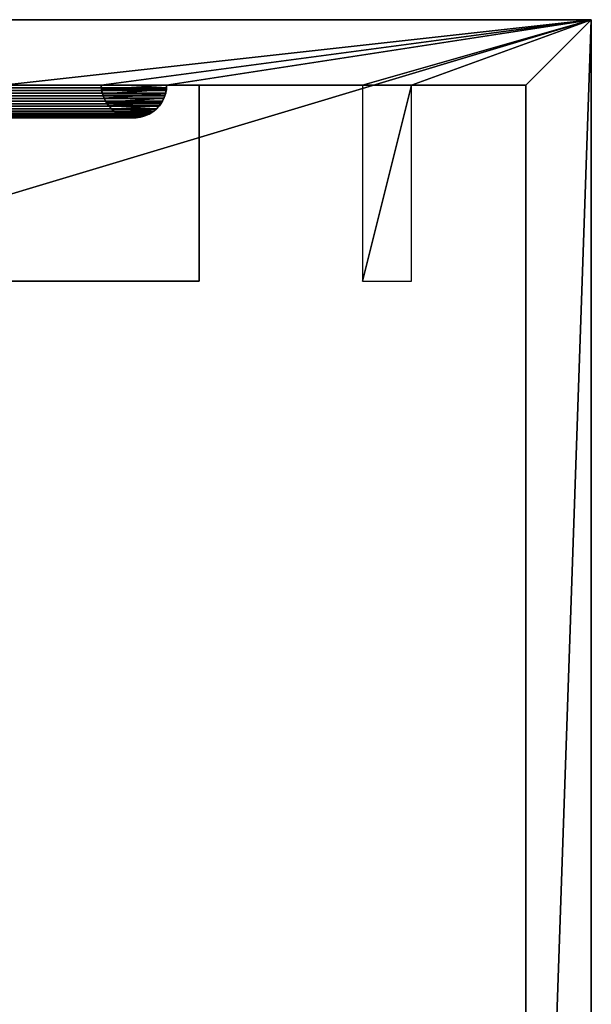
# Model space of a CAD drawing. Header units: millimetres. Extents: x -100 to 100, y -30 to 32.
# Tile 127 of 127: x 83 to 100, y 0 to 30. Entities that reach past the tile are written whole.
import ezdxf

# ---------------------------------------------------------------- set-up
doc = ezdxf.new("R2010")
doc.units = ezdxf.units.MM
doc.header["$LTSCALE"] = 81.481481
for name, color, linetype in [('1', 7, 'CONTINUOUS'), ('13', 7, 'CONTINUOUS'), ('16', 7, 'CONTINUOUS'), ('20', 7, 'CONTINUOUS'), ('3', 7, 'CONTINUOUS'), ('42', 7, 'CONTINUOUS'), ('43', 7, 'CONTINUOUS'), ('45', 7, 'CONTINUOUS'), ('46', 7, 'CONTINUOUS'), ('51', 7, 'CONTINUOUS'), ('52', 7, 'CONTINUOUS'), ('6', 7, 'CONTINUOUS'), ('7', 7, 'CONTINUOUS')]:
    doc.layers.add(name, color=color, linetype=linetype)

msp = doc.modelspace()

# ---------------------------------------------------------------- linework, layer by layer
at = {"layer": '1', "color": 7, "linetype": 'Continuous'}
msp.add_3dface([(100, 30, -2), (-100, 30, -2), (80, 30, 18), (100, 30, -2)], dxfattribs=at)
at = {"layer": '13', "color": 7, "linetype": 'Continuous'}
for points in [[(88, 22, 5), (-88, 22, 5), (88, 22, 3.5), (88, 22, 5)], [(88, 22, 3.5), (-88, 22, 5), (-88, 22, 3.5), (88, 22, 3.5)]]:
    msp.add_3dface(points, dxfattribs=at)
at = {"layer": '16', "color": 7, "linetype": 'Continuous'}
for points in [[(-87, 28, 11), (87, 28, 11), (86.997, 27.919, 11.003), (-87, 28, 11)], [(-86.997, 27.919, 11.003), (-87, 28, 11), (86.997, 27.919, 11.003), (-86.997, 27.919, 11.003)], [(85, 28, 13), (-85, 28, 13), (-85.003, 27.919, 12.997), (85, 28, 13)], [(85, 28, 13), (-85.003, 27.919, 12.997), (85.003, 27.919, 12.997), (85, 28, 13)], [(-86.987, 27.838, 11.013), (-86.997, 27.919, 11.003), (86.987, 27.838, 11.013), (-86.987, 27.838, 11.013)], [(86.987, 27.838, 11.013), (-86.997, 27.919, 11.003), (86.997, 27.919, 11.003), (86.987, 27.838, 11.013)], [(-86.97, 27.756, 11.03), (-86.987, 27.838, 11.013), (86.97, 27.756, 11.03), (-86.97, 27.756, 11.03)], [(86.97, 27.756, 11.03), (-86.987, 27.838, 11.013), (86.987, 27.838, 11.013), (86.97, 27.756, 11.03)], [(-86.946, 27.675, 11.054), (-86.97, 27.756, 11.03), (86.946, 27.675, 11.054), (-86.946, 27.675, 11.054)], [(86.946, 27.675, 11.054), (-86.97, 27.756, 11.03), (86.97, 27.756, 11.03), (86.946, 27.675, 11.054)], [(-85.03, 27.756, 12.97), (-85.054, 27.675, 12.946), (85.03, 27.756, 12.97), (-85.03, 27.756, 12.97)], [(85.03, 27.756, 12.97), (-85.054, 27.675, 12.946), (85.054, 27.675, 12.946), (85.03, 27.756, 12.97)], [(-85.013, 27.838, 12.987), (-85.03, 27.756, 12.97), (85.013, 27.838, 12.987), (-85.013, 27.838, 12.987)], [(85.013, 27.838, 12.987), (-85.03, 27.756, 12.97), (85.03, 27.756, 12.97), (85.013, 27.838, 12.987)], [(-85.003, 27.919, 12.997), (-85.013, 27.838, 12.987), (85.003, 27.919, 12.997), (-85.003, 27.919, 12.997)], [(85.003, 27.919, 12.997), (-85.013, 27.838, 12.987), (85.013, 27.838, 12.987), (85.003, 27.919, 12.997)], [(-86.913, 27.593, 11.087), (-86.946, 27.675, 11.054), (86.913, 27.593, 11.087), (-86.913, 27.593, 11.087)], [(86.913, 27.593, 11.087), (-86.946, 27.675, 11.054), (86.946, 27.675, 11.054), (86.913, 27.593, 11.087)], [(-86.873, 27.512, 11.127), (-86.913, 27.593, 11.087), (86.873, 27.512, 11.127), (-86.873, 27.512, 11.127)], [(86.873, 27.512, 11.127), (-86.913, 27.593, 11.087), (86.913, 27.593, 11.087), (86.873, 27.512, 11.127)], [(-86.823, 27.431, 11.177), (-86.873, 27.512, 11.127), (86.823, 27.431, 11.177), (-86.823, 27.431, 11.177)], [(86.823, 27.431, 11.177), (-86.873, 27.512, 11.127), (86.873, 27.512, 11.127), (86.823, 27.431, 11.177)], [(-86.763, 27.353, 11.237), (-86.823, 27.431, 11.177), (86.763, 27.353, 11.237), (-86.763, 27.353, 11.237)], [(86.763, 27.353, 11.237), (-86.823, 27.431, 11.177), (86.823, 27.431, 11.177), (86.763, 27.353, 11.237)], [(-85.177, 27.431, 12.823), (-85.237, 27.353, 12.763), (85.177, 27.431, 12.823), (-85.177, 27.431, 12.823)], [(85.177, 27.431, 12.823), (-85.237, 27.353, 12.763), (85.237, 27.353, 12.763), (85.177, 27.431, 12.823)], [(-85.127, 27.512, 12.873), (-85.177, 27.431, 12.823), (85.127, 27.512, 12.873), (-85.127, 27.512, 12.873)], [(85.127, 27.512, 12.873), (-85.177, 27.431, 12.823), (85.177, 27.431, 12.823), (85.127, 27.512, 12.873)], [(-85.087, 27.593, 12.913), (-85.127, 27.512, 12.873), (85.087, 27.593, 12.913), (-85.087, 27.593, 12.913)], [(85.087, 27.593, 12.913), (-85.127, 27.512, 12.873), (85.127, 27.512, 12.873), (85.087, 27.593, 12.913)], [(-85.054, 27.675, 12.946), (-85.087, 27.593, 12.913), (85.054, 27.675, 12.946), (-85.054, 27.675, 12.946)], [(85.054, 27.675, 12.946), (-85.087, 27.593, 12.913), (85.087, 27.593, 12.913), (85.054, 27.675, 12.946)], [(-86.692, 27.278, 11.308), (-86.763, 27.353, 11.237), (86.692, 27.278, 11.308), (-86.692, 27.278, 11.308)], [(86.692, 27.278, 11.308), (-86.763, 27.353, 11.237), (86.763, 27.353, 11.237), (86.692, 27.278, 11.308)], [(-86.611, 27.208, 11.389), (-86.692, 27.278, 11.308), (86.611, 27.208, 11.389), (-86.611, 27.208, 11.389)], [(86.611, 27.208, 11.389), (-86.692, 27.278, 11.308), (86.692, 27.278, 11.308), (86.611, 27.208, 11.389)], [(-86.518, 27.145, 11.482), (-86.611, 27.208, 11.389), (86.518, 27.145, 11.482), (-86.518, 27.145, 11.482)], [(86.518, 27.145, 11.482), (-86.611, 27.208, 11.389), (86.611, 27.208, 11.389), (86.518, 27.145, 11.482)], [(-86.416, 27.091, 11.584), (-86.518, 27.145, 11.482), (86.416, 27.091, 11.584), (-86.416, 27.091, 11.584)], [(86.416, 27.091, 11.584), (-86.518, 27.145, 11.482), (86.518, 27.145, 11.482), (86.416, 27.091, 11.584)], [(-85.482, 27.145, 12.518), (-85.584, 27.091, 12.416), (85.482, 27.145, 12.518), (-85.482, 27.145, 12.518)], [(85.482, 27.145, 12.518), (-85.584, 27.091, 12.416), (85.584, 27.091, 12.416), (85.482, 27.145, 12.518)], [(-85.389, 27.208, 12.611), (-85.482, 27.145, 12.518), (85.389, 27.208, 12.611), (-85.389, 27.208, 12.611)], [(85.389, 27.208, 12.611), (-85.482, 27.145, 12.518), (85.482, 27.145, 12.518), (85.389, 27.208, 12.611)], [(-85.308, 27.278, 12.692), (-85.389, 27.208, 12.611), (85.308, 27.278, 12.692), (-85.308, 27.278, 12.692)], [(85.308, 27.278, 12.692), (-85.389, 27.208, 12.611), (85.389, 27.208, 12.611), (85.308, 27.278, 12.692)], [(-85.237, 27.353, 12.763), (-85.308, 27.278, 12.692), (85.237, 27.353, 12.763), (-85.237, 27.353, 12.763)], [(85.237, 27.353, 12.763), (-85.308, 27.278, 12.692), (85.308, 27.278, 12.692), (85.237, 27.353, 12.763)], [(-86.304, 27.047, 11.696), (-86.416, 27.091, 11.584), (86.304, 27.047, 11.696), (-86.304, 27.047, 11.696)], [(86.304, 27.047, 11.696), (-86.416, 27.091, 11.584), (86.416, 27.091, 11.584), (86.304, 27.047, 11.696)], [(-86.186, 27.017, 11.814), (-86.304, 27.047, 11.696), (86.186, 27.017, 11.814), (-86.186, 27.017, 11.814)], [(86.186, 27.017, 11.814), (-86.304, 27.047, 11.696), (86.304, 27.047, 11.696), (86.186, 27.017, 11.814)], [(-86.062, 27.002, 11.938), (-86.186, 27.017, 11.814), (86.062, 27.002, 11.938), (-86.062, 27.002, 11.938)], [(86.062, 27.002, 11.938), (-86.186, 27.017, 11.814), (86.186, 27.017, 11.814), (86.062, 27.002, 11.938)], [(-85.938, 27.002, 12.062), (-86.062, 27.002, 11.938), (85.938, 27.002, 12.062), (-85.938, 27.002, 12.062)], [(85.938, 27.002, 12.062), (-86.062, 27.002, 11.938), (86.062, 27.002, 11.938), (85.938, 27.002, 12.062)], [(-85.814, 27.017, 12.186), (-85.938, 27.002, 12.062), (85.814, 27.017, 12.186), (-85.814, 27.017, 12.186)], [(85.814, 27.017, 12.186), (-85.938, 27.002, 12.062), (85.938, 27.002, 12.062), (85.814, 27.017, 12.186)], [(-85.696, 27.047, 12.304), (-85.814, 27.017, 12.186), (85.696, 27.047, 12.304), (-85.696, 27.047, 12.304)], [(85.696, 27.047, 12.304), (-85.814, 27.017, 12.186), (85.814, 27.017, 12.186), (85.696, 27.047, 12.304)], [(-85.584, 27.091, 12.416), (-85.696, 27.047, 12.304), (85.584, 27.091, 12.416), (-85.584, 27.091, 12.416)], [(85.584, 27.091, 12.416), (-85.696, 27.047, 12.304), (85.696, 27.047, 12.304), (85.584, 27.091, 12.416)]]:
    msp.add_3dface(points, dxfattribs=at)
at = {"layer": '20', "color": 7, "linetype": 'Continuous'}
for points in [[(88, 28, 3.5), (88, 28, 5), (88, 22, 5), (88, 28, 3.5)], [(88, 28, 3.5), (88, 22, 5), (88, 22, 3.5), (88, 28, 3.5)]]:
    msp.add_3dface(points, dxfattribs=at)
at = {"layer": '3', "color": 7, "linetype": 'Continuous'}
for points in [[(-100, 30, -2), (100, 30, -2), (-100, -30, -2), (-100, 30, -2)], [(-100, -30, -2), (100, 30, -2), (100, -30, -2), (-100, -30, -2)]]:
    msp.add_3dface(points, dxfattribs=at)
at = {"layer": '42', "color": 7, "linetype": 'Continuous'}
for points in [[(80, 30, 698), (100, 30, 698), (100, 30, -2), (80, 30, 698)], [(80, 30, 18), (80, 30, 698), (100, 30, -2), (80, 30, 18)]]:
    msp.add_3dface(points, dxfattribs=at)
at = {"layer": '43', "color": 7, "linetype": 'Continuous'}
for points in [[(100, -30, 698), (100, -30, -2), (100, 30, 698), (100, -30, 698)], [(100, 30, 698), (100, -30, -2), (100, 30, -2), (100, 30, 698)]]:
    msp.add_3dface(points, dxfattribs=at)
at = {"layer": '45', "color": 7, "linetype": 'Continuous'}
for points in [[(85, 28, 698), (82, 28, 698), (82, 28, 16), (85, 28, 698)], [(85, 28, 13), (85, 28, 698), (82, 28, 16), (85, 28, 13)], [(93, 28, 10), (93, 28, 698), (87, 28, 11), (93, 28, 10)], [(87, 28, 11), (93, 28, 698), (87, 28, 698), (87, 28, 11)], [(98, 28), (93, 28, 10), (87, 28, 11), (98, 28)], [(94.5, 28, 10), (93, 28, 10), (98, 28), (94.5, 28, 10)], [(94.5, 28, 698), (94.5, 28, 10), (98, 28, 698), (94.5, 28, 698)], [(98, 28, 698), (94.5, 28, 10), (98, 28), (98, 28, 698)]]:
    msp.add_3dface(points, dxfattribs=at)
at = {"layer": '46', "color": 7, "linetype": 'Continuous'}
for points in [[(98, 28, 698), (98, 28), (98, -28, 698), (98, 28, 698)], [(98, -28, 698), (98, 28), (98, -28), (98, -28, 698)]]:
    msp.add_3dface(points, dxfattribs=at)
at = {"layer": '51', "color": 7, "linetype": 'Continuous'}
for points in [[(85, 28, 698), (85, 28, 13), (85.003, 27.919, 12.997), (85, 28, 698)], [(85, 28, 698), (85.003, 27.919, 12.997), (85.009, 27.864, 698), (85, 28, 698)], [(87, 28, 11), (87, 28, 698), (86.991, 27.864, 698), (87, 28, 11)], [(86.997, 27.919, 11.003), (87, 28, 11), (86.991, 27.864, 698), (86.997, 27.919, 11.003)], [(85.003, 27.919, 12.997), (85.013, 27.838, 12.987), (85.009, 27.864, 698), (85.003, 27.919, 12.997)], [(85.013, 27.838, 12.987), (85.03, 27.756, 12.97), (85.009, 27.864, 698), (85.013, 27.838, 12.987)], [(85.009, 27.864, 698), (85.03, 27.756, 12.97), (85.037, 27.73, 698), (85.009, 27.864, 698)], [(85.03, 27.756, 12.97), (85.054, 27.675, 12.946), (85.037, 27.73, 698), (85.03, 27.756, 12.97)], [(85.037, 27.73, 698), (85.054, 27.675, 12.946), (85.083, 27.602, 698), (85.037, 27.73, 698)], [(86.917, 27.602, 698), (86.946, 27.675, 11.054), (86.963, 27.73, 698), (86.917, 27.602, 698)], [(86.946, 27.675, 11.054), (86.97, 27.756, 11.03), (86.963, 27.73, 698), (86.946, 27.675, 11.054)], [(86.963, 27.73, 698), (86.987, 27.838, 11.013), (86.991, 27.864, 698), (86.963, 27.73, 698)], [(86.97, 27.756, 11.03), (86.987, 27.838, 11.013), (86.963, 27.73, 698), (86.97, 27.756, 11.03)], [(86.987, 27.838, 11.013), (86.997, 27.919, 11.003), (86.991, 27.864, 698), (86.987, 27.838, 11.013)], [(85.054, 27.675, 12.946), (85.087, 27.593, 12.913), (85.083, 27.602, 698), (85.054, 27.675, 12.946)], [(85.087, 27.593, 12.913), (85.127, 27.512, 12.873), (85.083, 27.602, 698), (85.087, 27.593, 12.913)], [(85.083, 27.602, 698), (85.127, 27.512, 12.873), (85.146, 27.48, 698), (85.083, 27.602, 698)], [(85.127, 27.512, 12.873), (85.177, 27.431, 12.823), (85.146, 27.48, 698), (85.127, 27.512, 12.873)], [(85.146, 27.48, 698), (85.177, 27.431, 12.823), (85.224, 27.369, 698), (85.146, 27.48, 698)], [(85.177, 27.431, 12.823), (85.237, 27.353, 12.763), (85.224, 27.369, 698), (85.177, 27.431, 12.823)], [(86.763, 27.353, 11.237), (86.823, 27.431, 11.177), (86.776, 27.369, 698), (86.763, 27.353, 11.237)], [(86.776, 27.369, 698), (86.823, 27.431, 11.177), (86.854, 27.48, 698), (86.776, 27.369, 698)], [(86.823, 27.431, 11.177), (86.873, 27.512, 11.127), (86.854, 27.48, 698), (86.823, 27.431, 11.177)], [(86.854, 27.48, 698), (86.913, 27.593, 11.087), (86.917, 27.602, 698), (86.854, 27.48, 698)], [(86.873, 27.512, 11.127), (86.913, 27.593, 11.087), (86.854, 27.48, 698), (86.873, 27.512, 11.127)], [(86.913, 27.593, 11.087), (86.946, 27.675, 11.054), (86.917, 27.602, 698), (86.913, 27.593, 11.087)], [(85.237, 27.353, 12.763), (85.308, 27.278, 12.692), (85.224, 27.369, 698), (85.237, 27.353, 12.763)], [(85.224, 27.369, 698), (85.308, 27.278, 12.692), (85.317, 27.269, 698), (85.224, 27.369, 698)], [(85.308, 27.278, 12.692), (85.389, 27.208, 12.611), (85.317, 27.269, 698), (85.308, 27.278, 12.692)], [(85.317, 27.269, 698), (85.389, 27.208, 12.611), (85.423, 27.183, 698), (85.317, 27.269, 698)], [(85.389, 27.208, 12.611), (85.482, 27.145, 12.518), (85.423, 27.183, 698), (85.389, 27.208, 12.611)], [(85.423, 27.183, 698), (85.482, 27.145, 12.518), (85.54, 27.112, 698), (85.423, 27.183, 698)], [(85.482, 27.145, 12.518), (85.584, 27.091, 12.416), (85.54, 27.112, 698), (85.482, 27.145, 12.518)], [(85.54, 27.112, 698), (85.584, 27.091, 12.416), (85.665, 27.058, 698), (85.54, 27.112, 698)], [(86.335, 27.058, 698), (86.416, 27.091, 11.584), (86.46, 27.112, 698), (86.335, 27.058, 698)], [(86.416, 27.091, 11.584), (86.518, 27.145, 11.482), (86.46, 27.112, 698), (86.416, 27.091, 11.584)], [(86.46, 27.112, 698), (86.518, 27.145, 11.482), (86.577, 27.183, 698), (86.46, 27.112, 698)], [(86.518, 27.145, 11.482), (86.611, 27.208, 11.389), (86.577, 27.183, 698), (86.518, 27.145, 11.482)], [(86.577, 27.183, 698), (86.611, 27.208, 11.389), (86.683, 27.269, 698), (86.577, 27.183, 698)], [(86.611, 27.208, 11.389), (86.692, 27.278, 11.308), (86.683, 27.269, 698), (86.611, 27.208, 11.389)], [(86.683, 27.269, 698), (86.763, 27.353, 11.237), (86.776, 27.369, 698), (86.683, 27.269, 698)], [(86.692, 27.278, 11.308), (86.763, 27.353, 11.237), (86.683, 27.269, 698), (86.692, 27.278, 11.308)], [(85.584, 27.091, 12.416), (85.696, 27.047, 12.304), (85.665, 27.058, 698), (85.584, 27.091, 12.416)], [(85.665, 27.058, 698), (85.696, 27.047, 12.304), (85.797, 27.021, 698), (85.665, 27.058, 698)], [(85.696, 27.047, 12.304), (85.814, 27.017, 12.186), (85.797, 27.021, 698), (85.696, 27.047, 12.304)], [(85.797, 27.021, 698), (85.814, 27.017, 12.186), (85.932, 27.002, 698), (85.797, 27.021, 698)], [(85.814, 27.017, 12.186), (85.938, 27.002, 12.062), (85.932, 27.002, 698), (85.814, 27.017, 12.186)], [(85.938, 27.002, 12.062), (86.062, 27.002, 11.938), (85.932, 27.002, 698), (85.938, 27.002, 12.062)], [(85.932, 27.002, 698), (86.062, 27.002, 11.938), (86.068, 27.002, 698), (85.932, 27.002, 698)], [(86.062, 27.002, 11.938), (86.186, 27.017, 11.814), (86.068, 27.002, 698), (86.062, 27.002, 11.938)], [(86.068, 27.002, 698), (86.186, 27.017, 11.814), (86.203, 27.021, 698), (86.068, 27.002, 698)], [(86.186, 27.017, 11.814), (86.304, 27.047, 11.696), (86.203, 27.021, 698), (86.186, 27.017, 11.814)], [(86.203, 27.021, 698), (86.304, 27.047, 11.696), (86.335, 27.058, 698), (86.203, 27.021, 698)], [(86.304, 27.047, 11.696), (86.416, 27.091, 11.584), (86.335, 27.058, 698), (86.304, 27.047, 11.696)]]:
    msp.add_3dface(points, dxfattribs=at)
at = {"layer": '52', "color": 7, "linetype": 'Continuous'}
for points in [[(100, 30, 698), (80, 30, 698), (82, 28, 698), (100, 30, 698)], [(100, 30, 698), (82, 28, 698), (85, 28, 698), (100, 30, 698)], [(100, 30, 698), (85, 28, 698), (87, 28, 698), (100, 30, 698)], [(93, 28, 698), (100, 30, 698), (87, 28, 698), (93, 28, 698)], [(100, 30, 698), (93, 28, 698), (94.5, 28, 698), (100, 30, 698)], [(100, 30, 698), (94.5, 28, 698), (98, 28, 698), (100, 30, 698)], [(100, -30, 698), (100, 30, 698), (98, -28, 698), (100, -30, 698)], [(100, 30, 698), (98, 28, 698), (98, -28, 698), (100, 30, 698)], [(87, 28, 698), (85, 28, 698), (85.009, 27.864, 698), (87, 28, 698)], [(87, 28, 698), (85.009, 27.864, 698), (86.991, 27.864, 698), (87, 28, 698)], [(94.5, 28, 698), (93, 28, 698), (93, 22, 698), (94.5, 28, 698)], [(94.5, 22, 698), (94.5, 28, 698), (93, 22, 698), (94.5, 22, 698)], [(85.009, 27.864, 698), (85.037, 27.73, 698), (86.991, 27.864, 698), (85.009, 27.864, 698)], [(85.037, 27.73, 698), (86.963, 27.73, 698), (86.991, 27.864, 698), (85.037, 27.73, 698)], [(85.037, 27.73, 698), (85.083, 27.602, 698), (86.963, 27.73, 698), (85.037, 27.73, 698)], [(85.083, 27.602, 698), (86.917, 27.602, 698), (86.963, 27.73, 698), (85.083, 27.602, 698)], [(85.083, 27.602, 698), (85.146, 27.48, 698), (86.917, 27.602, 698), (85.083, 27.602, 698)], [(85.146, 27.48, 698), (86.854, 27.48, 698), (86.917, 27.602, 698), (85.146, 27.48, 698)], [(85.146, 27.48, 698), (85.224, 27.369, 698), (86.854, 27.48, 698), (85.146, 27.48, 698)], [(85.224, 27.369, 698), (86.776, 27.369, 698), (86.854, 27.48, 698), (85.224, 27.369, 698)], [(85.224, 27.369, 698), (85.317, 27.269, 698), (86.776, 27.369, 698), (85.224, 27.369, 698)], [(85.317, 27.269, 698), (86.683, 27.269, 698), (86.776, 27.369, 698), (85.317, 27.269, 698)], [(85.317, 27.269, 698), (85.423, 27.183, 698), (86.683, 27.269, 698), (85.317, 27.269, 698)], [(85.423, 27.183, 698), (86.577, 27.183, 698), (86.683, 27.269, 698), (85.423, 27.183, 698)], [(85.423, 27.183, 698), (85.54, 27.112, 698), (86.577, 27.183, 698), (85.423, 27.183, 698)], [(85.54, 27.112, 698), (86.46, 27.112, 698), (86.577, 27.183, 698), (85.54, 27.112, 698)], [(85.54, 27.112, 698), (85.665, 27.058, 698), (86.46, 27.112, 698), (85.54, 27.112, 698)], [(85.665, 27.058, 698), (86.335, 27.058, 698), (86.46, 27.112, 698), (85.665, 27.058, 698)], [(85.665, 27.058, 698), (85.797, 27.021, 698), (86.335, 27.058, 698), (85.665, 27.058, 698)], [(85.797, 27.021, 698), (86.203, 27.021, 698), (86.335, 27.058, 698), (85.797, 27.021, 698)], [(85.797, 27.021, 698), (85.932, 27.002, 698), (86.203, 27.021, 698), (85.797, 27.021, 698)], [(85.932, 27.002, 698), (86.068, 27.002, 698), (86.203, 27.021, 698), (85.932, 27.002, 698)]]:
    msp.add_3dface(points, dxfattribs=at)
at = {"layer": '6', "color": 7, "linetype": 'Continuous'}
for points in [[(-98, -28), (98, -28), (-98, 28), (-98, -28)], [(-98, 28), (98, -28), (98, 28), (-98, 28)]]:
    msp.add_3dface(points, dxfattribs=at)
at = {"layer": '7', "color": 7, "linetype": 'Continuous'}
for points in [[(-98, 28), (98, 28), (-88, 28, 3.5), (-98, 28)], [(-88, 28, 3.5), (98, 28), (88, 28, 3.5), (-88, 28, 3.5)], [(88, 28, 5), (-87, 28, 11), (-88, 28, 5), (88, 28, 5)], [(87, 28, 11), (-87, 28, 11), (88, 28, 5), (87, 28, 11)], [(-82, 28, 16), (-85, 28, 13), (85, 28, 13), (-82, 28, 16)], [(82, 28, 16), (-82, 28, 16), (85, 28, 13), (82, 28, 16)], [(98, 28), (87, 28, 11), (88, 28, 5), (98, 28)], [(88, 28, 3.5), (98, 28), (88, 28, 5), (88, 28, 3.5)]]:
    msp.add_3dface(points, dxfattribs=at)

doc.saveas('drawing.dxf')
